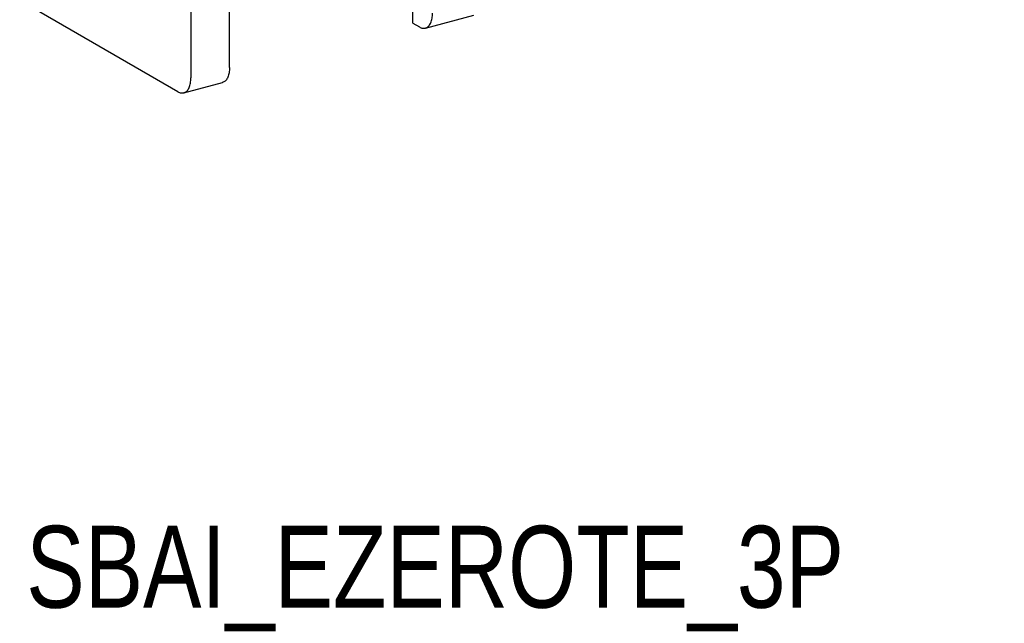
# Model space of a CAD drawing. Extents: x -741 to 1164, y -3289 to 616.
# Tile 37 of 65: x -713 to -629, y -589 to -537. Entities that reach past the tile are written whole.
import ezdxf

# ---------------------------------------------------------------- set-up
doc = ezdxf.new("R2010")
doc.units = 0
doc.header["$LTSCALE"] = 1.21
doc.header["$MEASUREMENT"] = 0
doc.layers.get('0').update_dxf_attribs({"linetype": 'CONTINUOUS'})
doc.styles.get("Standard").update_dxf_attribs({"font": 'txt', "width": 0.8})

msp = doc.modelspace()

# ---------------------------------------------------------------- linework, layer by layer
for p, q in [((-679.13717, -537.42875), (-679.13717, -521.80005)), ((-698.10929, -525.80928), (-698.10929, -542.10395)), ((-694.8035, -541.21782), (-694.8035, -527.42779)), ((-699.23532, -543.29225), (-712.74769, -535.48779)), ((-678.05633, -537.84707), (-673.9241, -536.7394)), ((-679.13717, -537.42875), (-678.57416, -537.75394)), ((-698.71749, -543.38538), (-695.4117, -542.49925))]:
    msp.add_line(p, q)
for points in [[(-678.05598, -537.84676), (-678.0109, -537.8327), (-677.77763, -537.67496), (-677.59886, -537.39755), (-677.48563, -537.01456), (-677.44813, -536.56564)], [(-678.57416, -537.75394), (-678.28618, -537.85912), (-678.05598, -537.84676)], [(-694.8035, -541.21782), (-694.841, -541.66674), (-694.95423, -542.04973), (-695.133, -542.32715), (-695.36627, -542.48488), (-695.41135, -542.49895)], [(-698.71714, -543.38508), (-698.67206, -543.37101), (-698.43879, -543.21328), (-698.26002, -542.93586), (-698.14679, -542.55287), (-698.10929, -542.10395)], [(-699.23532, -543.29225), (-698.94734, -543.39743), (-698.71714, -543.38508)]]:
    msp.add_spline(points, degree=3)

# ---------------------------------------------------------------- texts
at = {"insert": (-712.18816, -580.4151), "char_height": 7, "width": 122.1555, "attachment_point": 1}
msp.add_mtext('SBAI_EZEROTE_3P', dxfattribs=at)

doc.saveas('drawing.dxf')
